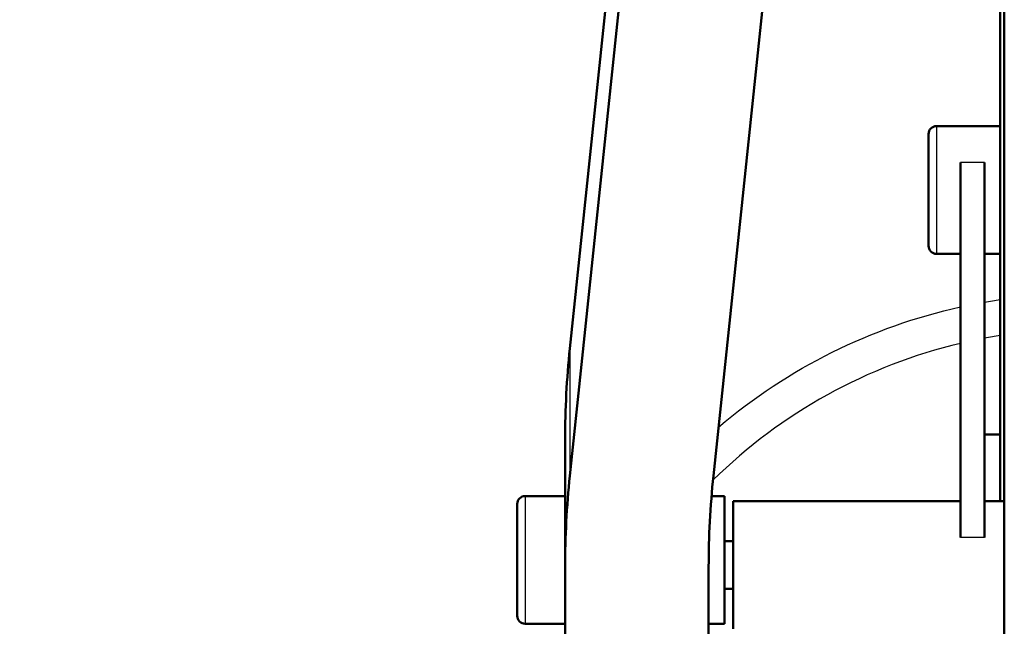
# Model space of a CAD drawing. Header units: millimetres. Extents: x 155 to 950, y -844 to 1327.
# Tile 52 of 58: x 222 to 284, y 1090 to 1128. Entities that reach past the tile are written whole.
import ezdxf

# ---------------------------------------------------------------- set-up
doc = ezdxf.new("R2010")
doc.units = ezdxf.units.MM
doc.header["$LTSCALE"] = 0.75
doc.layers.add('Visible', color=7, linetype='Continuous', lineweight=50)
doc.layers.add('Visible Narrow', color=7, linetype='Continuous', lineweight=25)

msp = doc.modelspace()

# ---------------------------------------------------------------- linework, layer by layer
at = {"layer": 'Visible', "extrusion": (-1e-16, -1, 2.967e-13)}
for p, q in [((283.649, 1301.809, 534.696), (283.649, 1061.997, 665.989)), ((283.399, 1274.006, 502.833), (283.399, 1098.127, 270.524)), ((273.35, 1268.945, 521.389), (256.412, 1107.689, 307.722)), ((273.35, 1260.963, 527.413), (256.412, 1099.707, 313.746)), ((265.412, 1099.707, 313.746), (282.35, 1260.963, 527.413)), ((283.399, 1121.615, 287.567), (279.399, 1121.615, 287.567)), ((280.899, 1119.331, 291.181), (280.899, 1095.843, 302.33)), ((282.399, 1119.331, 291.181), (282.399, 1095.843, 302.33)), ((280.899, 1113.615, 287.567), (279.399, 1113.615, 287.567)), ((283.399, 1113.615, 287.567), (282.399, 1113.615, 287.567)), ((256.113, 1094.001, 306.185), (256.113, 1101.983, 300.161)), ((283.399, 1102.3, 262.055), (282.399, 1102.3, 262.055)), ((253.613, 1098.447, 298.476), (256.113, 1098.447, 298.476)), ((266.113, 1098.447, 298.476), (265.294, 1098.447, 298.476)), ((280.899, 1098.127, 298.717), (266.649, 1098.127, 298.717)), ((283.649, 1098.127, 298.717), (282.399, 1098.127, 298.717)), ((266.113, 1095.627, 298.717), (266.649, 1095.627, 298.717)), ((256.113, 1094.001, 306.185), (256.113, 1060.592, 261.918)), ((265.113, 1060.592, 261.918), (265.113, 1094.001, 306.185)), ((266.113, 1092.627, 298.717), (266.649, 1092.627, 298.717)), ((253.613, 1090.447, 298.476), (256.113, 1090.447, 298.476)), ((266.113, 1090.447, 298.476), (265.113, 1090.447, 298.476))]:
    msp.add_line(p, q, dxfattribs=at)
at = {"layer": 'Visible', "extrusion": (0, -2.967e-13, -1)}
for centre, radius, start, end in [((-288.563, 1075.8, 748.545), 126, 300.39761, 79.72361), ((-279.399, 1121.115, -287.567), 0.5, 0, 90), ((-279.399, 1114.115, -287.567), 0.5, 270, 0), ((-253.613, 1097.947, -298.476), 0.5, 0, 90), ((-253.613, 1090.947, -298.476), 0.5, 270, 0)]:
    msp.add_arc(centre, radius, start, end, dxfattribs=at)
at = {"layer": 'Visible', "extrusion": (-1, 1e-16, 0)}
for centre in [(-1117.615, 287.567, -278.899), (-1094.447, 298.476, -253.113)]:
    msp.add_arc(centre, 3.5, 0, 180, dxfattribs=at)
at = {"layer": 'Visible', "extrusion": (1.018e-13, 0.798193, -0.602401)}
msp.add_arc((-406.113, 903.423, 698.778), 150, 360, 3.62045, dxfattribs=at)
at = {"layer": 'Visible', "extrusion": (-1.525e-13, -0.798193, 0.602401)}
msp.add_arc((406.113, 903.423, -688.778), 150, 176.37955, 180, dxfattribs=at)
at = {"layer": 'Visible', "extrusion": (1.526e-13, 0.798193, -0.602401)}
msp.add_arc((-415.113, 903.423, 688.778), 150, 0, 3.62045, dxfattribs=at)
at = {"layer": 'Visible', "extrusion": (1, -1e-16, 0)}
for centre in [(1094.447, 298.476, 266.113), (1094.127, 298.717, 266.649)]:
    msp.add_arc(centre, 4, 0, 180, dxfattribs=at)
at = {"layer": 'Visible Narrow', "extrusion": (-1e-16, -1, 2.967e-13)}
for p, q in [((282.399, 1119.331, 291.181), (280.899, 1119.331, 291.181)), ((256.412, 1107.689, 307.722), (256.412, 1099.707, 313.746)), ((282.399, 1095.843, 302.33), (280.899, 1095.843, 302.33))]:
    msp.add_line(p, q, dxfattribs=at)
at = {"layer": 'Visible Narrow'}
for centre, radius, start, end in [((288.563, 1075.8, -745.545), 123, 100.68473, 239.44705), ((288.563, 1075.8, -744.557), 33.107, 98.97327, 100.72988), ((288.563, 1075.8, -744.557), 33.107, 103.38464, 134.43524)]:
    msp.add_arc(centre, radius, start, end, dxfattribs=at)
at = {"layer": 'Visible Narrow', "extrusion": (1, -1e-16, 0)}
for centre in [(1117.615, 287.567, 279.399), (1094.447, 298.476, 253.613)]:
    msp.add_arc(centre, 4, 0, 180, dxfattribs=at)
at = {"layer": 'Visible Narrow', "extrusion": (0, -2.967e-13, -1)}
for start, end in [(79.95327, 81.5962), (49.7495, 77.47266)]:
    msp.add_arc((-288.563, 1075.8, 745.545), 35.332, start, end, dxfattribs=at)

doc.saveas('drawing.dxf')
